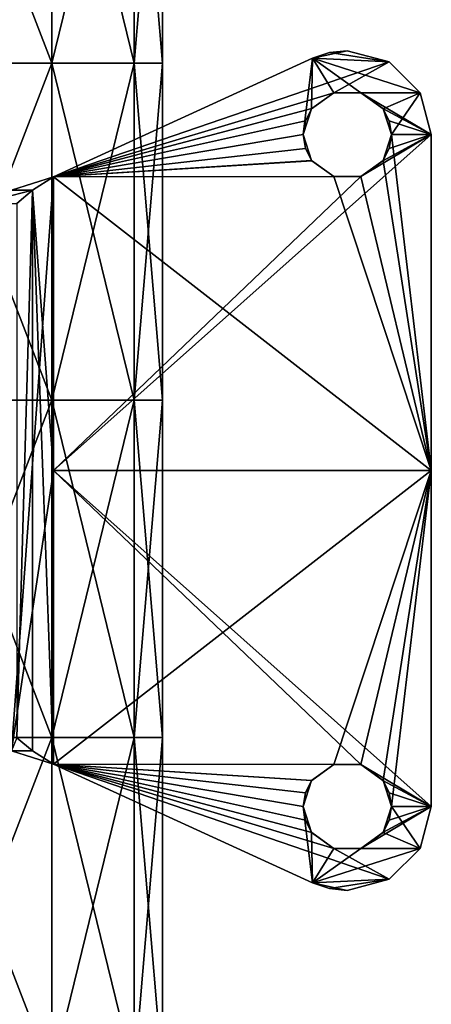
# Model space of a CAD drawing. Extents: x -207 to 207, y 0 to 988.
# Tile 143 of 144: x 66 to 115, y 736 to 854. Entities that reach past the tile are written whole.
import ezdxf

# ---------------------------------------------------------------- set-up
doc = ezdxf.new("R2010")
doc.units = 0
doc.header["$LTSCALE"] = 127.314815
for name, color, linetype in [('317', 7, 'CONTINUOUS'), ('318', 7, 'CONTINUOUS'), ('319', 7, 'CONTINUOUS'), ('320', 7, 'CONTINUOUS'), ('321', 7, 'CONTINUOUS'), ('322', 7, 'CONTINUOUS'), ('323', 7, 'CONTINUOUS'), ('324', 7, 'CONTINUOUS'), ('325', 7, 'CONTINUOUS'), ('326', 7, 'CONTINUOUS'), ('327', 7, 'CONTINUOUS'), ('328', 7, 'CONTINUOUS'), ('329', 7, 'CONTINUOUS'), ('338', 7, 'CONTINUOUS'), ('339', 7, 'CONTINUOUS'), ('340', 7, 'CONTINUOUS'), ('341', 7, 'CONTINUOUS'), ('95', 7, 'CONTINUOUS'), ('96', 7, 'CONTINUOUS')]:
    doc.layers.add(name, color=color, linetype=linetype)

msp = doc.modelspace()

# ---------------------------------------------------------------- linework, layer by layer
at = {"layer": '317', "linetype": 'CONTINUOUS'}
for points in [[(70, 834.97, -340), (100.84, 849.09, -340), (99.75, 840, -340), (70, 834.97, -340)], [(99.75, 840, -340), (100.84, 849.09, -340), (100.75, 843.09, -340), (99.75, 840, -340)], [(100.75, 843.09, -340), (100.84, 849.09, -340), (103.38, 844.99, -340), (100.75, 843.09, -340)], [(102.87, 849.77, -340), (110, 848.66, -340), (100.84, 849.09, -340), (102.87, 849.77, -340)], [(110, 848.66, -340), (113.66, 845, -340), (100.84, 849.09, -340), (110, 848.66, -340)], [(100.84, 849.09, -340), (113.66, 845, -340), (106.61, 845, -340), (100.84, 849.09, -340)], [(103.38, 844.99, -340), (100.84, 849.09, -340), (106.61, 845, -340), (103.38, 844.99, -340)], [(105, 850, -340), (110, 848.66, -340), (102.87, 849.77, -340), (105, 850, -340)], [(113.66, 845, -340), (115, 840, -340), (106.61, 845, -340), (113.66, 845, -340)], [(106.61, 845, -340), (115, 840, -340), (109.24, 843.1, -340), (106.61, 845, -340)], [(109.24, 843.1, -340), (115, 840, -340), (109.99, 841.63, -340), (109.24, 843.1, -340)], [(109.99, 841.63, -340), (115, 840, -340), (110.25, 840, -340), (109.99, 841.63, -340)], [(70, 834.97, -340), (99.75, 840, -340), (100.01, 838.37, -340), (70, 834.97, -340)], [(110.25, 840, -340), (115, 800, -340), (109.25, 836.91, -340), (110.25, 840, -340)], [(115, 840, -340), (115, 800, -340), (110.25, 840, -340), (115, 840, -340)], [(100.76, 836.9, -340), (70, 834.97, -340), (100.01, 838.37, -340), (100.76, 836.9, -340)], [(103.39, 835, -340), (70, 834.97, -340), (100.76, 836.9, -340), (103.39, 835, -340)], [(109.25, 836.91, -340), (115, 800, -340), (106.62, 835.01, -340), (109.25, 836.91, -340)], [(115, 800, -340), (70, 834.97, -340), (103.39, 835, -340), (115, 800, -340)], [(70, 800, -340), (70, 834.97, -340), (115, 800, -340), (70, 800, -340)], [(106.62, 835.01, -340), (115, 800, -340), (103.39, 835, -340), (106.62, 835.01, -340)], [(70, 765.03, -340), (70, 800, -340), (106.61, 765, -340), (70, 765.03, -340)], [(115, 760, -340), (70, 800, -340), (115, 800, -340), (115, 760, -340)], [(70, 800, -340), (115, 760, -340), (106.61, 765, -340), (70, 800, -340)], [(100.84, 750.91, -340), (70, 765.03, -340), (110, 751.34, -340), (100.84, 750.91, -340)], [(110, 751.34, -340), (70, 765.03, -340), (103.39, 755, -340), (110, 751.34, -340)], [(99.75, 760, -340), (70, 765.03, -340), (100.75, 763.09, -340), (99.75, 760, -340)], [(70, 765.03, -340), (99.75, 760, -340), (100.01, 758.37, -340), (70, 765.03, -340)], [(100.75, 763.09, -340), (70, 765.03, -340), (103.38, 764.99, -340), (100.75, 763.09, -340)], [(103.38, 764.99, -340), (70, 765.03, -340), (106.61, 765, -340), (103.38, 764.99, -340)], [(103.39, 755, -340), (70, 765.03, -340), (100.76, 756.9, -340), (103.39, 755, -340)], [(100.76, 756.9, -340), (70, 765.03, -340), (100.01, 758.37, -340), (100.76, 756.9, -340)], [(106.61, 765, -340), (115, 760, -340), (109.24, 763.1, -340), (106.61, 765, -340)], [(109.24, 763.1, -340), (115, 760, -340), (109.99, 761.63, -340), (109.24, 763.1, -340)], [(109.99, 761.63, -340), (115, 760, -340), (110.25, 760, -340), (109.99, 761.63, -340)], [(110.25, 760, -340), (113.66, 755, -340), (109.25, 756.91, -340), (110.25, 760, -340)], [(115, 760, -340), (113.66, 755, -340), (110.25, 760, -340), (115, 760, -340)], [(109.25, 756.91, -340), (113.66, 755, -340), (106.62, 755.01, -340), (109.25, 756.91, -340)], [(106.62, 755.01, -340), (113.66, 755, -340), (103.39, 755, -340), (106.62, 755.01, -340)], [(113.66, 755, -340), (110, 751.34, -340), (103.39, 755, -340), (113.66, 755, -340)], [(105, 750, -340), (100.84, 750.91, -340), (110, 751.34, -340), (105, 750, -340)], [(102.87, 750.23, -340), (100.84, 750.91, -340), (105, 750, -340), (102.87, 750.23, -340)]]:
    msp.add_3dface(points, dxfattribs=at)
at = {"layer": '318', "linetype": 'CONTINUOUS'}
for points in [[(110, 848.66, -340), (105, 850, -340), (110, 848.66, -335), (110, 848.66, -340)], [(110, 848.66, -335), (105, 850, -340), (105, 850, -335), (110, 848.66, -335)], [(113.66, 845, -340), (110, 848.66, -340), (113.66, 845, -335), (113.66, 845, -340)], [(113.66, 845, -335), (110, 848.66, -340), (110, 848.66, -335), (113.66, 845, -335)], [(115, 840, -340), (113.66, 845, -340), (115, 840, -335), (115, 840, -340)], [(115, 840, -335), (113.66, 845, -340), (113.66, 845, -335), (115, 840, -335)]]:
    msp.add_3dface(points, dxfattribs=at)
at = {"layer": '319', "linetype": 'CONTINUOUS'}
for points in [[(115, 800, -340), (115, 840, -340), (115, 800, -335), (115, 800, -340)], [(115, 840, -340), (115, 840, -335), (115, 800, -335), (115, 840, -340)], [(115, 760, -340), (115, 800, -340), (115, 760, -335), (115, 760, -340)], [(115, 760, -335), (115, 800, -340), (115, 800, -335), (115, 760, -335)]]:
    msp.add_3dface(points, dxfattribs=at)
at = {"layer": '320', "linetype": 'CONTINUOUS'}
for points in [[(113.66, 755, -340), (115, 760, -340), (113.66, 755, -335), (113.66, 755, -340)], [(115, 760, -340), (115, 760, -335), (113.66, 755, -335), (115, 760, -340)], [(110, 751.34, -340), (113.66, 755, -340), (110, 751.34, -335), (110, 751.34, -340)], [(110, 751.34, -335), (113.66, 755, -340), (113.66, 755, -335), (110, 751.34, -335)], [(105, 750, -340), (110, 751.34, -340), (105, 750, -335), (105, 750, -340)], [(105, 750, -335), (110, 751.34, -340), (110, 751.34, -335), (105, 750, -335)]]:
    msp.add_3dface(points, dxfattribs=at)
at = {"layer": '321', "linetype": 'CONTINUOUS'}
for points in [[(100.84, 750.91, -340), (102.87, 750.23, -340), (100.84, 750.91, -335), (100.84, 750.91, -340)], [(100.84, 750.91, -335), (102.87, 750.23, -340), (102.87, 750.23, -335), (100.84, 750.91, -335)], [(102.87, 750.23, -340), (105, 750, -340), (102.87, 750.23, -335), (102.87, 750.23, -340)], [(105, 750, -340), (105, 750, -335), (102.87, 750.23, -335), (105, 750, -340)]]:
    msp.add_3dface(points, dxfattribs=at)
at = {"layer": '322', "linetype": 'CONTINUOUS'}
for points in [[(70, 765.03, -340), (100.84, 750.91, -340), (70, 765.03, -335), (70, 765.03, -340)], [(100.84, 750.91, -340), (100.84, 750.91, -335), (70, 765.03, -335), (100.84, 750.91, -340)]]:
    msp.add_3dface(points, dxfattribs=at)
at = {"layer": '323', "linetype": 'CONTINUOUS'}
for points in [[(67.5, 766.61, -334.33), (65.67, 768.19, -332.5), (65, 766.61, -338.66), (67.5, 766.61, -334.33)], [(70, 765.03, -340), (67.5, 766.61, -334.33), (65, 766.61, -338.66), (70, 765.03, -340)], [(70, 765.03, -340), (70, 765.03, -335), (67.5, 766.61, -334.33), (70, 765.03, -340)]]:
    msp.add_3dface(points, dxfattribs=at)
at = {"layer": '324', "linetype": 'CONTINUOUS'}
for points in [[(70, 834.97, -340), (70, 800, -340), (65, 766.61, -338.66), (70, 834.97, -340)], [(70, 834.97, -340), (65, 766.61, -338.66), (65, 833.39, -338.66), (70, 834.97, -340)], [(70, 800, -340), (70, 765.03, -340), (65, 766.61, -338.66), (70, 800, -340)]]:
    msp.add_3dface(points, dxfattribs=at)
at = {"layer": '325', "linetype": 'CONTINUOUS'}
for points in [[(70, 834.97, -340), (65, 833.39, -338.66), (70, 834.97, -335), (70, 834.97, -340)], [(70, 834.97, -335), (65, 833.39, -338.66), (67.5, 833.39, -334.33), (70, 834.97, -335)], [(65, 833.39, -338.66), (61.34, 831.81, -335), (67.5, 833.39, -334.33), (65, 833.39, -338.66)], [(67.5, 833.39, -334.33), (61.34, 831.81, -335), (65.67, 831.81, -332.5), (67.5, 833.39, -334.33)]]:
    msp.add_3dface(points, dxfattribs=at)
at = {"layer": '326', "linetype": 'CONTINUOUS'}
for points in [[(100.84, 849.09, -340), (70, 834.97, -340), (100.84, 849.09, -335), (100.84, 849.09, -340)], [(70, 834.97, -340), (70, 834.97, -335), (100.84, 849.09, -335), (70, 834.97, -340)]]:
    msp.add_3dface(points, dxfattribs=at)
at = {"layer": '327', "linetype": 'CONTINUOUS'}
for points in [[(102.87, 849.77, -340), (100.84, 849.09, -340), (102.87, 849.77, -335), (102.87, 849.77, -340)], [(100.84, 849.09, -340), (100.84, 849.09, -335), (102.87, 849.77, -335), (100.84, 849.09, -340)], [(105, 850, -340), (102.87, 849.77, -340), (105, 850, -335), (105, 850, -340)], [(105, 850, -335), (102.87, 849.77, -340), (102.87, 849.77, -335), (105, 850, -335)]]:
    msp.add_3dface(points, dxfattribs=at)
at = {"layer": '328', "linetype": 'CONTINUOUS'}
for points in [[(70, 834.97, -335), (110, 848.66, -335), (100.84, 849.09, -335), (70, 834.97, -335)], [(110, 848.66, -335), (105, 850, -335), (100.84, 849.09, -335), (110, 848.66, -335)], [(100.84, 849.09, -335), (105, 850, -335), (102.87, 849.77, -335), (100.84, 849.09, -335)], [(110, 848.66, -335), (70, 834.97, -335), (103.39, 845, -335), (110, 848.66, -335)], [(113.66, 845, -335), (110, 848.66, -335), (103.39, 845, -335), (113.66, 845, -335)], [(103.39, 845, -335), (70, 834.97, -335), (100.76, 843.1, -335), (103.39, 845, -335)], [(106.62, 844.99, -335), (113.66, 845, -335), (103.39, 845, -335), (106.62, 844.99, -335)], [(109.25, 843.09, -335), (113.66, 845, -335), (106.62, 844.99, -335), (109.25, 843.09, -335)], [(110.25, 840, -335), (113.66, 845, -335), (109.25, 843.09, -335), (110.25, 840, -335)], [(115, 840, -335), (113.66, 845, -335), (110.25, 840, -335), (115, 840, -335)], [(100.76, 843.1, -335), (70, 834.97, -335), (100.01, 841.63, -335), (100.76, 843.1, -335)], [(100.01, 841.63, -335), (70, 834.97, -335), (99.75, 840, -335), (100.01, 841.63, -335)], [(115, 800, -335), (115, 840, -335), (70, 800, -335), (115, 800, -335)], [(70, 800, -335), (115, 840, -335), (106.61, 835, -335), (70, 800, -335)], [(99.75, 840, -335), (70, 834.97, -335), (100.75, 836.91, -335), (99.75, 840, -335)], [(106.61, 835, -335), (115, 840, -335), (109.24, 836.9, -335), (106.61, 835, -335)], [(109.24, 836.9, -335), (115, 840, -335), (109.99, 838.37, -335), (109.24, 836.9, -335)], [(115, 840, -335), (110.25, 840, -335), (109.99, 838.37, -335), (115, 840, -335)], [(100.75, 836.91, -335), (70, 834.97, -335), (103.38, 835.01, -335), (100.75, 836.91, -335)], [(103.38, 835.01, -335), (70, 834.97, -335), (106.61, 835, -335), (103.38, 835.01, -335)], [(70, 834.97, -335), (70, 800, -335), (106.61, 835, -335), (70, 834.97, -335)], [(70, 765.03, -335), (115, 800, -335), (70, 800, -335), (70, 765.03, -335)], [(115, 800, -335), (70, 765.03, -335), (103.39, 765, -335), (115, 800, -335)], [(106.62, 764.99, -335), (115, 800, -335), (103.39, 765, -335), (106.62, 764.99, -335)], [(109.25, 763.09, -335), (115, 800, -335), (106.62, 764.99, -335), (109.25, 763.09, -335)], [(110.25, 760, -335), (115, 800, -335), (109.25, 763.09, -335), (110.25, 760, -335)], [(115, 760, -335), (115, 800, -335), (110.25, 760, -335), (115, 760, -335)], [(70, 765.03, -335), (100.84, 750.91, -335), (99.75, 760, -335), (70, 765.03, -335)], [(103.39, 765, -335), (70, 765.03, -335), (100.76, 763.1, -335), (103.39, 765, -335)], [(100.76, 763.1, -335), (70, 765.03, -335), (100.01, 761.63, -335), (100.76, 763.1, -335)], [(100.01, 761.63, -335), (70, 765.03, -335), (99.75, 760, -335), (100.01, 761.63, -335)], [(99.75, 760, -335), (100.84, 750.91, -335), (100.75, 756.91, -335), (99.75, 760, -335)], [(113.66, 755, -335), (115, 760, -335), (106.61, 755, -335), (113.66, 755, -335)], [(106.61, 755, -335), (115, 760, -335), (109.24, 756.9, -335), (106.61, 755, -335)], [(109.24, 756.9, -335), (115, 760, -335), (109.99, 758.37, -335), (109.24, 756.9, -335)], [(115, 760, -335), (110.25, 760, -335), (109.99, 758.37, -335), (115, 760, -335)], [(100.75, 756.91, -335), (100.84, 750.91, -335), (103.38, 755.01, -335), (100.75, 756.91, -335)], [(103.38, 755.01, -335), (100.84, 750.91, -335), (106.61, 755, -335), (103.38, 755.01, -335)], [(110, 751.34, -335), (113.66, 755, -335), (100.84, 750.91, -335), (110, 751.34, -335)], [(100.84, 750.91, -335), (113.66, 755, -335), (106.61, 755, -335), (100.84, 750.91, -335)], [(110, 751.34, -335), (100.84, 750.91, -335), (102.87, 750.23, -335), (110, 751.34, -335)], [(105, 750, -335), (110, 751.34, -335), (102.87, 750.23, -335), (105, 750, -335)]]:
    msp.add_3dface(points, dxfattribs=at)
at = {"layer": '329', "linetype": 'CONTINUOUS'}
for points in [[(70, 834.97, -335), (67.5, 833.39, -334.33), (70, 800, -335), (70, 834.97, -335)], [(65.67, 768.19, -332.5), (67.5, 766.61, -334.33), (67.5, 833.39, -334.33), (65.67, 768.19, -332.5)], [(65.67, 768.19, -332.5), (67.5, 833.39, -334.33), (65.67, 831.81, -332.5), (65.67, 768.19, -332.5)], [(67.5, 766.61, -334.33), (70, 765.03, -335), (67.5, 833.39, -334.33), (67.5, 766.61, -334.33)], [(67.5, 833.39, -334.33), (70, 765.03, -335), (70, 800, -335), (67.5, 833.39, -334.33)]]:
    msp.add_3dface(points, dxfattribs=at)
at = {"layer": '338', "linetype": 'CONTINUOUS'}
for points in [[(100.75, 843.09, -340), (103.38, 844.99, -340), (100.76, 843.1, -335), (100.75, 843.09, -340)], [(103.38, 844.99, -340), (103.39, 845, -335), (100.76, 843.1, -335), (103.38, 844.99, -340)], [(103.38, 844.99, -340), (106.61, 845, -340), (103.39, 845, -335), (103.38, 844.99, -340)], [(106.61, 845, -340), (106.62, 844.99, -335), (103.39, 845, -335), (106.61, 845, -340)], [(106.61, 845, -340), (109.24, 843.1, -340), (106.62, 844.99, -335), (106.61, 845, -340)], [(109.24, 843.1, -340), (109.25, 843.09, -335), (106.62, 844.99, -335), (109.24, 843.1, -340)], [(99.75, 840, -340), (100.75, 843.09, -340), (99.75, 840, -335), (99.75, 840, -340)], [(100.75, 843.09, -340), (100.01, 841.63, -335), (99.75, 840, -335), (100.75, 843.09, -340)], [(100.75, 843.09, -340), (100.76, 843.1, -335), (100.01, 841.63, -335), (100.75, 843.09, -340)], [(109.24, 843.1, -340), (109.99, 841.63, -340), (109.25, 843.09, -335), (109.24, 843.1, -340)], [(109.99, 841.63, -340), (110.25, 840, -340), (109.25, 843.09, -335), (109.99, 841.63, -340)], [(110.25, 840, -340), (110.25, 840, -335), (109.25, 843.09, -335), (110.25, 840, -340)]]:
    msp.add_3dface(points, dxfattribs=at)
at = {"layer": '339', "linetype": 'CONTINUOUS'}
for points in [[(100.01, 838.37, -340), (99.75, 840, -340), (100.75, 836.91, -335), (100.01, 838.37, -340)], [(99.75, 840, -340), (99.75, 840, -335), (100.75, 836.91, -335), (99.75, 840, -340)], [(110.25, 840, -340), (109.25, 836.91, -340), (110.25, 840, -335), (110.25, 840, -340)], [(110.25, 840, -335), (109.25, 836.91, -340), (109.99, 838.37, -335), (110.25, 840, -335)], [(100.76, 836.9, -340), (100.01, 838.37, -340), (100.75, 836.91, -335), (100.76, 836.9, -340)], [(109.25, 836.91, -340), (109.24, 836.9, -335), (109.99, 838.37, -335), (109.25, 836.91, -340)], [(100.76, 836.9, -340), (100.75, 836.91, -335), (103.38, 835.01, -335), (100.76, 836.9, -340)], [(103.39, 835, -340), (100.76, 836.9, -340), (103.38, 835.01, -335), (103.39, 835, -340)], [(106.62, 835.01, -340), (106.61, 835, -335), (109.24, 836.9, -335), (106.62, 835.01, -340)], [(109.25, 836.91, -340), (106.62, 835.01, -340), (109.24, 836.9, -335), (109.25, 836.91, -340)], [(103.39, 835, -340), (103.38, 835.01, -335), (106.61, 835, -335), (103.39, 835, -340)], [(106.62, 835.01, -340), (103.39, 835, -340), (106.61, 835, -335), (106.62, 835.01, -340)]]:
    msp.add_3dface(points, dxfattribs=at)
at = {"layer": '340', "linetype": 'CONTINUOUS'}
for points in [[(100.75, 763.09, -340), (103.38, 764.99, -340), (100.76, 763.1, -335), (100.75, 763.09, -340)], [(103.38, 764.99, -340), (103.39, 765, -335), (100.76, 763.1, -335), (103.38, 764.99, -340)], [(103.38, 764.99, -340), (106.61, 765, -340), (103.39, 765, -335), (103.38, 764.99, -340)], [(106.61, 765, -340), (106.62, 764.99, -335), (103.39, 765, -335), (106.61, 765, -340)], [(106.61, 765, -340), (109.24, 763.1, -340), (106.62, 764.99, -335), (106.61, 765, -340)], [(109.24, 763.1, -340), (109.25, 763.09, -335), (106.62, 764.99, -335), (109.24, 763.1, -340)], [(99.75, 760, -340), (100.75, 763.09, -340), (99.75, 760, -335), (99.75, 760, -340)], [(100.75, 763.09, -340), (100.01, 761.63, -335), (99.75, 760, -335), (100.75, 763.09, -340)], [(100.75, 763.09, -340), (100.76, 763.1, -335), (100.01, 761.63, -335), (100.75, 763.09, -340)], [(109.24, 763.1, -340), (109.99, 761.63, -340), (109.25, 763.09, -335), (109.24, 763.1, -340)], [(109.99, 761.63, -340), (110.25, 760, -340), (109.25, 763.09, -335), (109.99, 761.63, -340)], [(110.25, 760, -340), (110.25, 760, -335), (109.25, 763.09, -335), (110.25, 760, -340)]]:
    msp.add_3dface(points, dxfattribs=at)
at = {"layer": '341', "linetype": 'CONTINUOUS'}
for points in [[(100.01, 758.37, -340), (99.75, 760, -340), (100.75, 756.91, -335), (100.01, 758.37, -340)], [(99.75, 760, -340), (99.75, 760, -335), (100.75, 756.91, -335), (99.75, 760, -340)], [(110.25, 760, -340), (109.25, 756.91, -340), (110.25, 760, -335), (110.25, 760, -340)], [(110.25, 760, -335), (109.25, 756.91, -340), (109.99, 758.37, -335), (110.25, 760, -335)], [(100.76, 756.9, -340), (100.01, 758.37, -340), (100.75, 756.91, -335), (100.76, 756.9, -340)], [(109.25, 756.91, -340), (109.24, 756.9, -335), (109.99, 758.37, -335), (109.25, 756.91, -340)], [(100.76, 756.9, -340), (100.75, 756.91, -335), (103.38, 755.01, -335), (100.76, 756.9, -340)], [(103.39, 755, -340), (100.76, 756.9, -340), (103.38, 755.01, -335), (103.39, 755, -340)], [(106.62, 755.01, -340), (106.61, 755, -335), (109.24, 756.9, -335), (106.62, 755.01, -340)], [(109.25, 756.91, -340), (106.62, 755.01, -340), (109.24, 756.9, -335), (109.25, 756.91, -340)], [(103.39, 755, -340), (103.38, 755.01, -335), (106.61, 755, -335), (103.39, 755, -340)], [(106.62, 755.01, -340), (103.39, 755, -340), (106.61, 755, -335), (106.62, 755.01, -340)]]:
    msp.add_3dface(points, dxfattribs=at)
at = {"layer": '95', "linetype": 'CONTINUOUS'}
for points in [[(54.35, 888.64, -62.73), (69.82, 888.64, -44.87), (54.35, 848.5, -62.73), (54.35, 888.64, -62.73)], [(54.35, 848.5, -62.73), (69.82, 888.64, -44.87), (69.82, 848.5, -44.87), (54.35, 848.5, -62.73)], [(69.82, 888.64, -44.87), (79.64, 888.64, -23.38), (69.82, 848.5, -44.87), (69.82, 888.64, -44.87)], [(69.82, 848.5, -44.87), (79.64, 888.64, -23.38), (79.64, 848.5, -23.38), (69.82, 848.5, -44.87)], [(79.64, 888.64, -23.38), (83, 888.64), (79.64, 848.5, -23.38), (79.64, 888.64, -23.38)], [(83, 888.64), (83, 848.5), (79.64, 848.5, -23.38), (83, 888.64)], [(54.35, 848.5, -62.73), (69.82, 848.5, -44.87), (54.35, 808.37, -62.73), (54.35, 848.5, -62.73)], [(54.35, 808.37, -62.73), (69.82, 848.5, -44.87), (69.82, 808.37, -44.87), (54.35, 808.37, -62.73)], [(69.82, 848.5, -44.87), (79.64, 848.5, -23.38), (69.82, 808.37, -44.87), (69.82, 848.5, -44.87)], [(69.82, 808.37, -44.87), (79.64, 848.5, -23.38), (79.64, 808.37, -23.38), (69.82, 808.37, -44.87)], [(79.64, 848.5, -23.38), (83, 848.5), (79.64, 808.37, -23.38), (79.64, 848.5, -23.38)], [(83, 848.5), (83, 808.37), (79.64, 808.37, -23.38), (83, 848.5)], [(54.35, 808.37, -62.73), (69.82, 808.37, -44.87), (54.35, 768.23, -62.73), (54.35, 808.37, -62.73)], [(54.35, 768.23, -62.73), (69.82, 808.37, -44.87), (69.82, 768.23, -44.87), (54.35, 768.23, -62.73)], [(69.82, 808.37, -44.87), (79.64, 808.37, -23.38), (69.82, 768.23, -44.87), (69.82, 808.37, -44.87)], [(69.82, 768.23, -44.87), (79.64, 808.37, -23.38), (79.64, 768.23, -23.38), (69.82, 768.23, -44.87)], [(79.64, 808.37, -23.38), (83, 808.37), (79.64, 768.23, -23.38), (79.64, 808.37, -23.38)], [(83, 808.37), (83, 768.23), (79.64, 768.23, -23.38), (83, 808.37)], [(54.35, 768.23, -62.73), (69.82, 768.23, -44.87), (54.35, 728.1, -62.73), (54.35, 768.23, -62.73)], [(54.35, 728.1, -62.73), (69.82, 768.23, -44.87), (69.82, 728.1, -44.87), (54.35, 728.1, -62.73)], [(69.82, 768.23, -44.87), (79.64, 768.23, -23.38), (69.82, 728.1, -44.87), (69.82, 768.23, -44.87)], [(69.82, 728.1, -44.87), (79.64, 768.23, -23.38), (79.64, 728.1, -23.38), (69.82, 728.1, -44.87)], [(79.64, 768.23, -23.38), (83, 768.23), (79.64, 728.1, -23.38), (79.64, 768.23, -23.38)], [(83, 768.23), (83, 728.1), (79.64, 728.1, -23.38), (83, 768.23)]]:
    msp.add_3dface(points, dxfattribs=at)
at = {"layer": '96', "linetype": 'CONTINUOUS'}
for points in [[(69.82, 888.64, 44.87), (54.35, 888.64, 62.73), (69.82, 848.5, 44.87), (69.82, 888.64, 44.87)], [(69.82, 848.5, 44.87), (54.35, 888.64, 62.73), (54.35, 848.5, 62.73), (69.82, 848.5, 44.87)], [(79.64, 888.64, 23.38), (69.82, 888.64, 44.87), (79.64, 848.5, 23.38), (79.64, 888.64, 23.38)], [(79.64, 848.5, 23.38), (69.82, 888.64, 44.87), (69.82, 848.5, 44.87), (79.64, 848.5, 23.38)], [(83, 848.5), (83, 888.64), (79.64, 888.64, 23.38), (83, 848.5)], [(83, 848.5), (79.64, 888.64, 23.38), (79.64, 848.5, 23.38), (83, 848.5)], [(69.82, 848.5, 44.87), (54.35, 848.5, 62.73), (69.82, 808.37, 44.87), (69.82, 848.5, 44.87)], [(69.82, 808.37, 44.87), (54.35, 848.5, 62.73), (54.35, 808.37, 62.73), (69.82, 808.37, 44.87)], [(79.64, 848.5, 23.38), (69.82, 848.5, 44.87), (79.64, 808.37, 23.38), (79.64, 848.5, 23.38)], [(79.64, 808.37, 23.38), (69.82, 848.5, 44.87), (69.82, 808.37, 44.87), (79.64, 808.37, 23.38)], [(83, 808.37), (83, 848.5), (79.64, 848.5, 23.38), (83, 808.37)], [(83, 808.37), (79.64, 848.5, 23.38), (79.64, 808.37, 23.38), (83, 808.37)], [(69.82, 808.37, 44.87), (54.35, 808.37, 62.73), (69.82, 768.23, 44.87), (69.82, 808.37, 44.87)], [(69.82, 768.23, 44.87), (54.35, 808.37, 62.73), (54.35, 768.23, 62.73), (69.82, 768.23, 44.87)], [(79.64, 808.37, 23.38), (69.82, 808.37, 44.87), (79.64, 768.23, 23.38), (79.64, 808.37, 23.38)], [(79.64, 768.23, 23.38), (69.82, 808.37, 44.87), (69.82, 768.23, 44.87), (79.64, 768.23, 23.38)], [(83, 768.23), (83, 808.37), (79.64, 808.37, 23.38), (83, 768.23)], [(83, 768.23), (79.64, 808.37, 23.38), (79.64, 768.23, 23.38), (83, 768.23)], [(69.82, 768.23, 44.87), (54.35, 768.23, 62.73), (69.82, 728.1, 44.87), (69.82, 768.23, 44.87)], [(69.82, 728.1, 44.87), (54.35, 768.23, 62.73), (54.35, 728.1, 62.73), (69.82, 728.1, 44.87)], [(79.64, 768.23, 23.38), (69.82, 768.23, 44.87), (79.64, 728.1, 23.38), (79.64, 768.23, 23.38)], [(79.64, 728.1, 23.38), (69.82, 768.23, 44.87), (69.82, 728.1, 44.87), (79.64, 728.1, 23.38)], [(83, 728.1), (83, 768.23), (79.64, 768.23, 23.38), (83, 728.1)], [(83, 728.1), (79.64, 768.23, 23.38), (79.64, 728.1, 23.38), (83, 728.1)]]:
    msp.add_3dface(points, dxfattribs=at)

doc.saveas('drawing.dxf')
